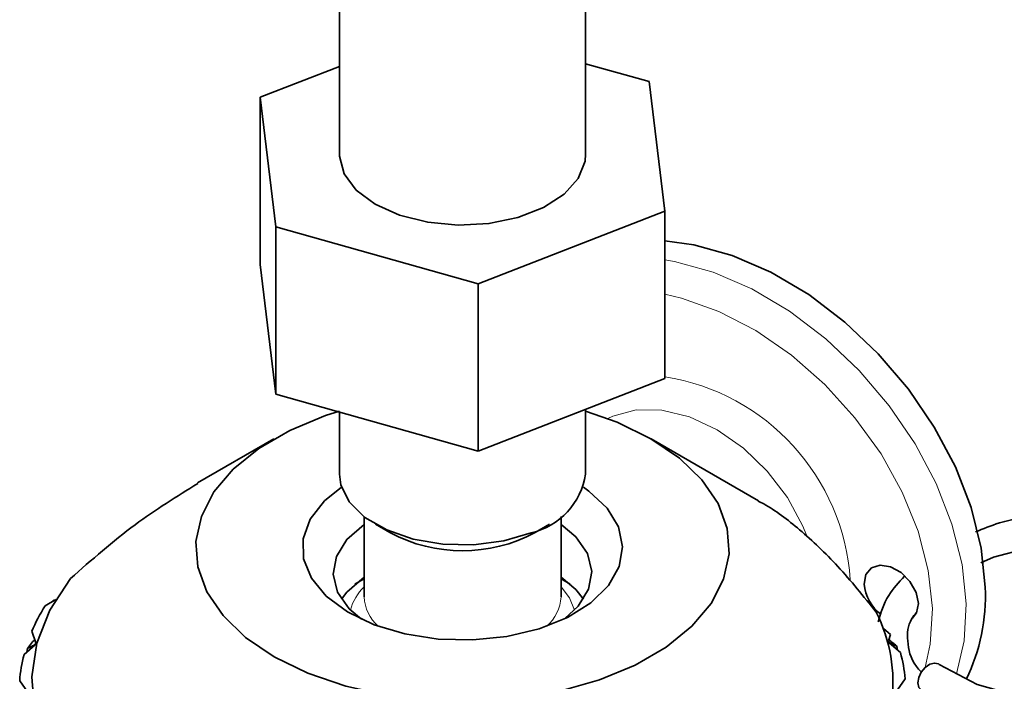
# Model space of a CAD drawing. Header units: millimetres. Extents: x 0 to 1118, y 0 to 864.
# Tile 14 of 200: x 132 to 180, y 219 to 251. Entities that reach past the tile are written whole.
import ezdxf

# ---------------------------------------------------------------- set-up
doc = ezdxf.new("R2010")
doc.units = ezdxf.units.MM

msp = doc.modelspace()

# ---------------------------------------------------------------- linework, layer by layer
at = {"color": 7, "linetype": 'Continuous', "lineweight": 35}
for p, q in [((147.284, 317.352), (147.284, 244.761)), ((159.284, 244.761), (159.284, 317.352)), ((159.284, 249.173), (162.38, 248.301)), ((143.426, 247.539), (147.284, 249.04)), ((162.38, 248.301), (163.142, 241.983)), ((144.188, 241.222), (143.426, 247.539)), ((143.426, 239.374), (143.426, 247.539)), ((163.142, 241.983), (154.045, 238.444)), ((163.142, 233.818), (163.142, 241.983)), ((144.188, 233.056), (144.188, 241.222)), ((154.045, 238.444), (144.188, 241.222)), ((144.188, 233.056), (143.426, 239.374)), ((154.045, 230.278), (154.045, 238.444)), ((163.142, 233.818), (154.045, 230.278)), ((154.045, 230.278), (144.188, 233.056)), ((159.284, 229.165), (159.284, 232.317)), ((147.284, 232.184), (147.284, 229.165)), ((144.09, 230.878), (140.373, 228.732)), ((167.704, 227.861), (162.478, 230.878)), ((148.484, 227.087), (148.484, 223.178)), ((158.084, 223.178), (158.084, 227.087)), ((149.041, 226.717), (149.748, 226.308)), ((156.82, 226.308), (157.527, 226.717)), ((158.524, 223.801), (158.084, 224.057)), ((132.938, 222.737), (133.46, 223.041)), ((133.258, 222.923), (133.362, 223.032)), ((132.492, 220.941), (132.296, 221.498)), ((173.795, 221.64), (174.144, 221.341)), ((174.144, 221.341), (174.042, 221.037)), ((131.914, 220.365), (132.458, 220.839)), ((132.082, 220.664), (132.325, 220.991)), ((132.444, 221.076), (132.325, 220.991)), ((174.077, 220.935), (174.628, 220.464)), ((174.452, 220.762), (174.428, 220.796)), ((174.452, 220.762), (174.489, 220.583)), ((132.082, 220.664), (132.046, 220.48)), ((132.084, 218.553), (131.703, 219.078)), ((174.857, 219.178), (174.483, 218.651))]:
    msp.add_line(p, q, dxfattribs=at)
at = {"color": 7, "linetype": 'Continuous', "lineweight": 35, "flags": 128}
for points in [[(147.284, 244.761), (147.286, 244.666), (147.516, 243.808), (148.108, 243.01), (149.025, 242.321), (150.21, 241.787), (151.588, 241.439), (153.073, 241.3), (154.57, 241.378), (155.987, 241.669), (157.235, 242.154), (158.233, 242.803), (158.921, 243.575), (159.255, 244.422), (159.284, 244.761)], [(178.755, 223.647), (178.558, 225.559), (178.07, 227.529), (177.302, 229.51), (176.275, 231.452), (175.013, 233.307), (173.548, 235.029), (171.914, 236.577), (170.154, 237.912), (168.309, 239.001), (166.426, 239.817), (164.551, 240.341), (163.142, 240.537)], [(147.284, 232.23), (146.613, 232.014), (144.868, 231.292), (143.352, 230.415), (142.107, 229.405), (141.166, 228.29), (140.557, 227.102), (140.294, 225.872), (140.386, 224.633), (140.83, 223.421), (141.613, 222.267), (142.715, 221.203), (144.105, 220.258), (145.745, 219.458), (147.591, 218.826), (149.593, 218.377), (151.695, 218.124), (153.84, 218.075)], [(153.84, 218.075), (155.97, 218.23), (158.027, 218.585), (159.955, 219.131), (161.7, 219.853), (163.216, 220.731), (164.461, 221.74), (165.402, 222.855), (166.011, 224.043), (166.274, 225.273), (166.182, 226.512), (165.738, 227.724), (164.955, 228.878), (163.853, 229.942), (162.463, 230.887), (160.823, 231.687), (159.284, 232.23)], [(147.284, 229.165), (147.354, 228.637), (147.768, 227.802), (148.529, 227.053), (149.588, 226.437), (150.88, 225.992), (152.323, 225.746), (153.826, 225.716), (155.295, 225.902), (156.637, 226.293)], [(148.977, 221.819), (147.679, 222.441), (146.644, 223.21), (145.92, 224.089), (145.539, 225.037), (145.521, 226.011), (145.866, 226.964), (146.557, 227.852), (147.389, 228.521)], [(159.179, 228.521), (159.442, 228.336), (160.327, 227.507), (160.883, 226.588), (161.084, 225.621), (160.919, 224.652), (160.398, 223.726), (159.544, 222.886), (158.397, 222.172), (157.012, 221.617), (155.452, 221.247), (153.79, 221.079), (152.105, 221.121), (150.475, 221.372), (148.977, 221.819)], [(148.484, 226.703), (147.651, 225.976), (147.139, 225.15), (146.985, 224.278), (147.197, 223.41), (147.763, 222.596), (148.355, 222.083)], [(158.272, 222.126), (158.917, 222.719), (159.429, 223.545), (159.583, 224.417), (159.371, 225.285), (158.805, 226.099), (158.084, 226.703)], [(178.546, 224.839), (179.166, 225.107), (180.763, 225.527), (182.19, 225.731), (184.453, 225.764), (186.457, 225.484), (188.284, 224.895), (189.673, 224.077), (190.41, 223.318), (190.77, 222.573), (190.77, 221.628), (190.284, 220.696), (189.477, 219.92), (188.352, 219.234), (187.656, 218.928), (186.819, 218.641), (185.671, 218.36), (184.189, 218.155), (182.43, 218.112), (180.446, 218.324), (178.358, 218.902), (176.514, 219.884), (176.514, 219.884)], [(172.856, 223.803), (172.944, 224.268), (173.219, 224.59), (173.641, 224.721), (174.145, 224.64), (174.654, 224.36), (175.09, 223.923), (175.388, 223.396), (175.502, 222.859), (175.415, 222.394), (175.222, 222.134)], [(148.484, 224.138), (147.651, 223.411), (147.389, 223.065)], [(159.179, 223.065), (158.805, 223.534), (158.084, 224.138)], [(154.182, 206.928), (151.328, 206.97), (148.51, 207.235), (145.78, 207.718), (143.189, 208.41), (140.784, 209.299), (138.611, 210.368), (136.708, 211.597), (135.113, 212.964), (133.853, 214.443), (132.952, 216.007), (132.427, 217.627), (132.288, 219.274), (132.537, 220.916), (133.169, 222.523), (134.173, 224.066)], [(148.484, 224.057), (148.306, 223.957), (148.044, 223.801)], [(175.634, 218.64), (175.529, 218.764), (175.477, 218.983), (175.516, 219.245), (175.64, 219.509), (175.83, 219.736), (176.057, 219.891), (176.286, 219.949), (176.484, 219.904), (176.515, 219.883)]]:
    msp.add_lwpolyline(points, dxfattribs=at)
at = {"color": 7, "linetype": 'Continuous', "lineweight": 18, "flags": 128}
for points in [[(163.142, 239.616), (163.62, 239.53), (165.495, 239.006), (167.378, 238.189), (169.223, 237.1), (170.983, 235.765), (172.616, 234.218), (174.082, 232.495), (175.344, 230.64), (176.371, 228.698), (177.138, 226.718), (177.627, 224.747), (177.824, 222.835), (177.726, 221.028), (177.353, 219.43)], [(175.826, 219.732), (176.079, 220.875), (176.182, 222.617), (175.984, 224.466), (175.49, 226.372), (174.715, 228.283), (173.679, 230.146), (172.41, 231.912), (170.944, 233.531), (169.32, 234.96), (167.582, 236.159), (165.778, 237.096), (163.957, 237.745), (163.142, 237.939)], [(170.047, 226.191), (169.869, 226.63), (169.12, 228.018), (168.139, 229.304), (166.976, 230.423), (165.69, 231.319), (164.343, 231.948), (163.005, 232.277), (161.741, 232.29), (160.616, 231.987), (160.368, 231.865)], [(158.084, 223.662), (158.497, 223.132), (158.744, 222.534)]]:
    msp.add_lwpolyline(points, dxfattribs=at)
at = {"color": 7, "linetype": 'Continuous', "lineweight": 18}
for centre, radius, start, end in [((161.472, 223.311), 10.728, 3.7035, 81.0482), ((150.199, 221.901), 2.458, 134.2387, 165.0792), ((150.593, 223.313), 2.113, 183.6496, 227.9131), ((156.057, 223.273), 2.029, 311.1173, 357.32)]:
    msp.add_arc(centre, radius, start, end, dxfattribs=at)
at = {"color": 7, "linetype": 'Continuous', "lineweight": 35}
for centre, radius, start, end in [((155.829, 229.693), 3.495, 283.3731, 351.3101), ((153.284, 232.931), 7.508, 241.9002, 298.0998), ((174.921, 223.981), 2.072, 184.9268, 233.3834), ((169.532, 223.203), 9.234, 333.9916, 2.7538), ((140.628, 217.968), 9.049, 148.2012, 157.0418), ((166.668, 219.004), 7.595, 318.9365, 26.798), ((139.917, 218.379), 7.854, 160.9675, 161.7508), ((166.587, 218.357), 7.922, 18.9929, 19.7717), ((139.084, 218.531), 7.401, 165.6549, 175.7644), ((167.45, 218.525), 7.435, 5.0339, 15.1124)]:
    msp.add_arc(centre, radius, start, end, dxfattribs=at)
for points, knots in [([(134.173, 224.066), (135.209, 224.979), (137.194, 226.73), (139.355, 228.068), (140.388, 228.708)], [0, 0, 0, 0, 0.521816, 1, 1, 1, 1]), ([(167.694, 227.843), (167.784, 227.798), (168.443, 227.471), (169.753, 226.456), (171.605, 224.723), (172.828, 223.199), (173.447, 222.428)], [0, 0, 0, 0, 0.047918, 0.349498, 0.670602, 1, 1, 1, 1]), ([(175.634, 218.64), (176.212, 218.28), (177.313, 217.595), (179.317, 216.966), (181.195, 216.646), (183.23, 216.541), (185.413, 216.706), (187.724, 217.258), (189.715, 218.15), (191.159, 219.269), (192.03, 220.477), (192.442, 221.806), (192.267, 223.277), (191.433, 224.621), (190.152, 225.686), (188.815, 226.359), (187.619, 226.769), (186.555, 227.038), (185.224, 227.251), (183.543, 227.35), (181.553, 227.228), (179.69, 226.917), (178.663, 226.496), (178.282, 226.34)], [0, 0, 0, 0, 0.058836, 0.112028, 0.158018, 0.19646, 0.256277, 0.31278, 0.372588, 0.432184, 0.48036, 0.526566, 0.58283, 0.639524, 0.692295, 0.742415, 0.767258, 0.793646, 0.826933, 0.867426, 0.914256, 0.968209, 1, 1, 1, 1]), ([(174.83, 224.186), (174.544, 223.881), (173.901, 223.195), (173.67, 222.399), (173.541, 221.957)], [0, 0, 0, 0, 0.444131, 1, 1, 1, 1]), ([(175.616, 219.533), (175.542, 219.616), (175.107, 220.107), (174.944, 220.964), (174.964, 221.868), (175.323, 222.315), (175.403, 222.413)], [0, 0, 0, 0, 0.088308, 0.52244, 0.894641, 1, 1, 1, 1]), ([(174.987, 218.003), (175.246, 217.748), (175.943, 217.062), (177.635, 216.216), (179.938, 215.527), (182.524, 215.242), (185.125, 215.374), (187.62, 215.925), (189.788, 216.878), (191.295, 218.08), (192.12, 219.346), (192.479, 220.476), (192.31, 221.151), (192.242, 221.42)], [0, 0, 0, 0, 0.057523, 0.155018, 0.258482, 0.363688, 0.465921, 0.568659, 0.680612, 0.787732, 0.869307, 0.948012, 1, 1, 1, 1]), ([(132.082, 220.664), (132.149, 220.696), (132.248, 220.744), (132.379, 220.812), (132.443, 220.847), (132.475, 220.865)], [0, 0, 0, 0, 0.499762, 0.749849, 1, 1, 1, 1]), ([(174.059, 221.089), (174.065, 221.085), (174.129, 221.034), (174.252, 220.937), (174.37, 220.843), (174.428, 220.796)], [0, 0, 0, 0, 0.043774, 0.521885, 1, 1, 1, 1]), ([(174.452, 220.762), (174.385, 220.794), (174.286, 220.842), (174.156, 220.909), (174.092, 220.944), (174.06, 220.962)], [0, 0, 0, 0, 0.499762, 0.749849, 1, 1, 1, 1])]:
    msp.add_open_spline(points, degree=3, knots=knots, dxfattribs=at)

doc.saveas('drawing.dxf')
